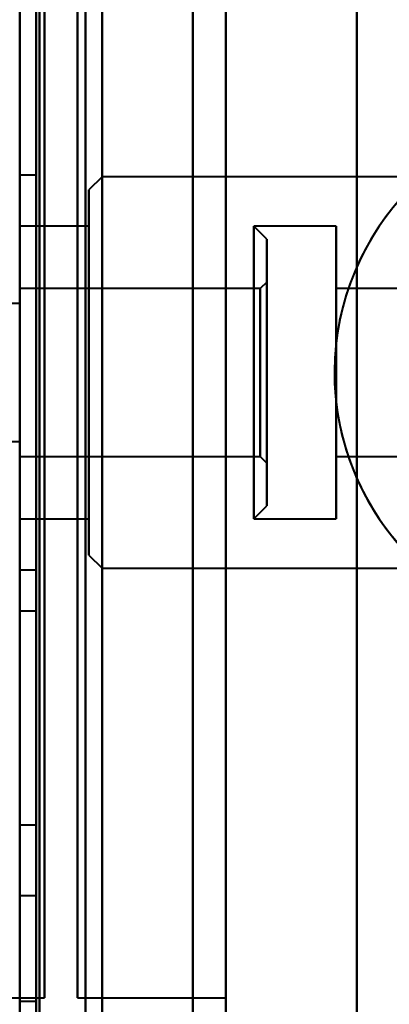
# Model space of a CAD drawing. Header units: millimetres. Extents: x -747 to 747, y -1110 to 610.
# Tile 78 of 93: x 550 to 561, y -301 to -271. Entities that reach past the tile are written whole.
import ezdxf

# ---------------------------------------------------------------- set-up
doc = ezdxf.new("R2010")
doc.units = ezdxf.units.MM
doc.layers.add('G-IMPT', color=8, linetype='Continuous', lineweight=40)

# ---------------------------------------------------------------- blocks, each defined once
blk = doc.blocks.new('NEXA 1000 CALQUES_dwg-755156-Niveau de réf_')
at = {"layer": 'G-IMPT'}
for p, q in [((550, -255), (550, -309)), ((550, -255), (550, -282)), ((550, -255), (550, -309)), ((550, -255), (550, -282)), ((550, -255), (550, -309)), ((550, -255), (550, -282)), ((552.5, -255), (552.5, -309)), ((552.5, -255), (552.5, -309)), ((552.5, -255), (552.5, -309)), ((552.5, -255), (552.5, -309)), ((552.5, -255), (552.5, -309)), ((552.5, -255), (552.5, -309)), ((552.5, -255), (552.5, -309)), ((552.5, -255), (552.5, -309)), ((552.5, -309), (552.5, -255)), ((552.5, -309), (552.5, -255)), ((552.5, -309), (552.5, -255)), ((552.5, -309), (552.5, -255)), ((552.5, -309), (552.5, -255)), ((552.5, -309), (552.5, -255)), ((552.5, -309), (552.5, -255)), ((552.5, -309), (552.5, -255)), ((555.25, -255), (555.25, -309)), ((555.25, -255), (555.25, -309)), ((555.25, -255), (555.25, -309)), ((555.25, -255), (555.25, -309)), ((555.25, -255), (555.25, -309)), ((555.25, -255), (555.25, -309)), ((555.25, -255), (555.25, -309)), ((555.25, -255), (555.25, -309)), ((555.25, -282), (555.25, -255)), ((555.25, -282), (555.25, -255)), ((555.25, -282), (555.25, -255)), ((555.25, -282), (555.25, -255)), ((556.25, -256), (556.25, -282)), ((556.25, -256), (556.25, -282)), ((556.25, -256), (556.25, -282)), ((556.25, -256), (556.25, -282)), ((556.25, -308), (556.25, -256)), ((556.25, -308), (556.25, -256)), ((556.25, -308), (556.25, -256)), ((556.25, -308), (556.25, -256)), ((556.25, -308), (556.25, -256)), ((556.25, -308), (556.25, -256)), ((556.25, -308), (556.25, -256)), ((556.25, -308), (556.25, -256)), ((550, -257), (550, -307)), ((550, -257), (550, -307)), ((550, -257), (550, -307)), ((550, -257), (550, -307)), ((550, -257), (550, -307)), ((550, -257), (550, -307)), ((550, -307), (550, -257)), ((550, -307), (550, -257)), ((550.5, -257), (550.5, -307)), ((550.5, -257), (550.5, -307)), ((550.5, -257), (550.5, -307)), ((550.5, -257), (550.5, -307)), ((550.5, -257), (550.5, -307)), ((550.5, -257), (550.5, -307)), ((550.5, -257), (550.5, -307)), ((550.5, -257), (550.5, -307)), ((550.5, -307), (550.5, -257)), ((550.5, -307), (550.5, -257)), ((550.5, -307), (550.5, -257)), ((550.5, -307), (550.5, -257)), ((550.5, -307), (550.5, -257)), ((550.5, -307), (550.5, -257)), ((550.5, -307), (550.5, -257)), ((550.5, -307), (550.5, -257)), ((550, -258.5), (550, -305.5)), ((550, -258.5), (550, -305.5)), ((550, -305.5), (550, -258.5)), ((550, -305.5), (550, -258.5)), ((550, -305.5), (550, -258.5)), ((550, -305.5), (550, -258.5)), ((550, -305.5), (550, -258.5)), ((550, -305.5), (550, -258.5)), ((552.5, -258.5), (552.5, -305.5)), ((552.5, -258.5), (552.5, -305.5)), ((552.5, -258.5), (552.5, -305.5)), ((552.5, -258.5), (552.5, -305.5)), ((552.5, -258.5), (552.5, -305.5)), ((552.5, -258.5), (552.5, -305.5)), ((552.5, -258.5), (552.5, -305.5)), ((552.5, -258.5), (552.5, -305.5)), ((552.5, -305.5), (552.5, -258.5)), ((552.5, -305.5), (552.5, -258.5)), ((552.5, -305.5), (552.5, -258.5)), ((552.5, -305.5), (552.5, -258.5)), ((552.5, -305.5), (552.5, -258.5)), ((552.5, -305.5), (552.5, -258.5)), ((552.5, -305.5), (552.5, -258.5)), ((552.5, -305.5), (552.5, -258.5)), ((550.75, -300), (550.75, -264)), ((550.75, -300), (550.75, -264)), ((550.75, -300), (550.75, -264)), ((550.75, -300), (550.75, -264)), ((550.75, -300), (550.75, -264)), ((550.75, -300), (550.75, -264)), ((550.75, -300), (550.75, -264)), ((550.75, -300), (550.75, -264)), ((550.75, -264), (550.75, -300)), ((550.75, -264), (550.75, -300)), ((550.75, -264), (550.75, -300)), ((550.75, -264), (550.75, -300)), ((550.75, -264), (550.75, -300)), ((550.75, -264), (550.75, -300)), ((550.75, -264), (550.75, -300)), ((550.75, -264), (550.75, -300)), ((551.75, -264), (551.75, -300)), ((551.75, -264), (551.75, -282)), ((551.75, -264), (551.75, -300)), ((551.75, -264), (551.75, -282)), ((551.75, -264), (551.75, -300)), ((551.75, -264), (551.75, -282)), ((551.75, -264), (551.75, -300)), ((551.75, -264), (551.75, -282)), ((551.75, -282), (551.75, -264)), ((551.75, -282), (551.75, -264)), ((551.75, -282), (551.75, -264)), ((551.75, -282), (551.75, -264)), ((556.25, -264), (556.25, -282)), ((556.25, -264), (556.25, -282)), ((556.25, -264), (556.25, -282)), ((556.25, -264), (556.25, -282)), ((556.25, -300), (556.25, -264)), ((556.25, -282), (556.25, -264)), ((556.25, -300), (556.25, -264)), ((556.25, -282), (556.25, -264)), ((556.25, -300), (556.25, -264)), ((556.25, -282), (556.25, -264)), ((556.25, -300), (556.25, -264)), ((556.25, -282), (556.25, -264)), ((550.5, -275), (550, -275)), ((550.5, -275), (550.5, -287)), ((550.5, -275), (550.5, -287)), ((550.5, -287), (550.5, -275)), ((550.5, -287), (550.5, -275)), ((552.5, -275.05), (552.1, -275.45)), ((585, -275.05), (552.5, -275.05)), ((552.5, -275.05), (552.5, -286.95)), ((552.5, -275.05), (552.5, -286.95)), ((552.5, -286.95), (552.5, -275.05)), ((552.5, -286.95), (552.5, -275.05)), ((552.1, -286.55), (552.1, -275.45)), ((552.1, -286.55), (552.1, -275.45)), ((552.1, -275.45), (552.1, -286.55)), ((552.1, -275.45), (552.1, -286.55)), ((552.1, -276.55), (550, -276.55)), ((552.1, -276.55), (552.1, -285.45)), ((552.1, -276.55), (552.1, -285.45)), ((552.1, -285.45), (552.1, -276.55)), ((552.1, -285.45), (552.1, -276.55)), ((557.5, -276.95), (557.1, -276.55)), ((559.6, -276.55), (557.1, -276.55)), ((557.1, -285.111), (557.1, -276.55)), ((557.1, -276.55), (557.1, -276.889)), ((557.1, -276.55), (557.1, -285.45)), ((559.6, -285.45), (559.6, -276.55)), ((559.6, -285.45), (559.6, -276.55)), ((559.6, -276.55), (559.6, -285.45)), ((559.6, -276.55), (559.6, -285.45)), ((557.1, -285.45), (557.1, -276.889)), ((557.1, -276.889), (557.1, -285.45)), ((557.5, -284.741), (557.5, -276.95)), ((557.5, -276.95), (557.5, -284.741)), ((557.5, -285.05), (557.5, -277.259)), ((557.5, -277.259), (557.5, -285.05)), ((557.5, -278.25), (557.3, -278.45)), ((557.5, -283.54), (557.5, -278.25)), ((557.5, -278.25), (557.5, -283.54)), ((557.3, -278.45), (550, -278.45)), ((557.3, -278.45), (557.3, -283.356)), ((557.3, -281), (557.3, -278.45)), ((557.3, -283.55), (557.3, -278.45)), ((557.5, -283.75), (557.5, -278.46)), ((557.5, -278.46), (557.5, -283.75)), ((564.9, -278.45), (559.6, -278.45)), ((559.6, -278.45), (559.6, -283.55)), ((559.6, -278.45), (559.6, -283.55)), ((559.6, -283.55), (559.6, -278.45)), ((559.6, -283.55), (559.6, -278.45)), ((557.3, -278.644), (557.3, -281)), ((550, -278.9), (549.5, -278.9)), ((557.3, -281), (557.3, -283.55)), ((557.3, -283.55), (557.3, -281)), ((550, -282), (550, -309)), ((550, -282), (550, -309)), ((550, -282), (550, -309)), ((551.75, -282), (551.75, -300)), ((551.75, -282), (551.75, -300)), ((551.75, -282), (551.75, -300)), ((551.75, -282), (551.75, -300)), ((551.75, -300), (551.75, -282)), ((551.75, -300), (551.75, -282)), ((551.75, -300), (551.75, -282)), ((551.75, -300), (551.75, -282)), ((555.25, -309), (555.25, -282)), ((555.25, -309), (555.25, -282)), ((555.25, -309), (555.25, -282)), ((555.25, -309), (555.25, -282)), ((555.25, -309), (555.25, -282)), ((555.25, -309), (555.25, -282)), ((555.25, -309), (555.25, -282)), ((555.25, -309), (555.25, -282)), ((556.25, -282), (556.25, -308)), ((556.25, -282), (556.25, -308)), ((556.25, -282), (556.25, -308)), ((556.25, -282), (556.25, -308)), ((556.25, -282), (556.25, -308)), ((556.25, -282), (556.25, -308)), ((556.25, -282), (556.25, -308)), ((556.25, -282), (556.25, -308)), ((556.25, -282), (556.25, -300)), ((556.25, -282), (556.25, -300)), ((556.25, -282), (556.25, -300)), ((556.25, -282), (556.25, -300)), ((556.25, -300), (556.25, -282)), ((556.25, -300), (556.25, -282)), ((556.25, -300), (556.25, -282)), ((556.25, -300), (556.25, -282)), ((549.5, -283.1), (550, -283.1)), ((550, -283.55), (557.3, -283.55)), ((557.3, -283.55), (557.5, -283.75)), ((559.6, -283.55), (564.9, -283.55)), ((557.1, -285.45), (557.5, -285.05)), ((550, -285.45), (552.1, -285.45)), ((557.1, -285.45), (559.6, -285.45)), ((552.1, -286.55), (552.5, -286.95)), ((552.5, -286.95), (585, -286.95)), ((550, -287), (550.5, -287)), ((550.5, -288.25), (550, -288.25)), ((550, -288.25), (550, -294.75)), ((550, -288.25), (550, -294.75)), ((550.5, -288.25), (550.5, -294.75)), ((550.5, -288.25), (550.5, -294.75)), ((550.5, -294.75), (550.5, -288.25)), ((550.5, -294.75), (550.5, -288.25)), ((550, -294.75), (550.5, -294.75)), ((550.5, -296.9), (550, -296.9)), ((550.5, -296.9), (550.5, -300.1)), ((550.5, -296.9), (550.5, -300.1)), ((550.5, -300.1), (550.5, -296.9)), ((550.5, -300.1), (550.5, -296.9)), ((546.25, -300), (550.75, -300)), ((546.25, -300), (550.75, -300)), ((546.25, -300), (550.75, -300)), ((546.25, -300), (550.75, -300)), ((550, -300.1), (550.5, -300.1)), ((551.75, -300), (556.25, -300)), ((551.75, -300), (556.25, -300)), ((551.75, -300), (556.25, -300)), ((551.75, -300), (556.25, -300))]:
    blk.add_line(p, q, dxfattribs=at)
at = {"layer": 'G-IMPT', "flags": 128}
for points in [[(550.5, 368.9), (550.5, 193.95), (550.5, 19), (550.5, -155.95), (550.5, -330.9)], [(550.5, -330.9), (550.5, -155.95), (550.5, 19), (550.5, 193.95), (550.5, 368.9)], [(550.6, -330.9), (550.6, -155.95), (550.6, 19), (550.6, 193.95), (550.6, 368.9)], [(550.6, 368.9), (550.6, 193.95), (550.6, 19), (550.6, -155.95), (550.6, -330.9)], [(550.6, -330.9), (550.6, -155.95), (550.6, 19), (550.6, 193.95), (550.6, 368.9)], [(550.6, -330.9), (550.6, -155.95), (550.6, 19), (550.6, 193.95), (550.6, 368.9)], [(550.6, 368.9), (550.6, 193.95), (550.6, 19), (550.6, -155.95), (550.6, -330.9)], [(550.6, 368.9), (550.6, 193.95), (550.6, 19), (550.6, -155.95), (550.6, -330.9)], [(552, 368.9), (552, 193.95), (552, 19), (552, -155.95), (552, -330.9)], [(552, 368.9), (552, 193.95), (552, 19), (552, -155.95), (552, -330.9)], [(552, -330.9), (552, -155.95), (552, 19), (552, 193.95), (552, 368.9)], [(552, -330.9), (552, -155.95), (552, 19), (552, 193.95), (552, 368.9)], [(552, 368.9), (552, 193.95), (552, 19), (552, -155.95), (552, -330.9)], [(552, -330.9), (552, -155.95), (552, 19), (552, 193.95), (552, 368.9)], [(552, -331.4), (552, -160.3), (552, 10.8), (552, 181.9), (552, 353)], [(552, 353), (552, 181.9), (552, 10.8), (552, -160.3), (552, -331.4)], [(560.233, 353), (560.233, 181.75), (560.233, 10.5), (560.233, -160.75), (560.233, -332)], [(560.233, -332), (560.233, -160.75), (560.233, 10.5), (560.233, 181.75), (560.233, 353)], [(550, -330.9), (550, -164.575), (550, 1.75), (550, 168.075), (550, 334.4)], [(556.25, -269.745), (556.25, -270.672), (556.25, -271.617), (556.25, -272.579), (556.25, -273.555), (556.25, -274.545), (556.25, -275.547), (556.25, -276.56), (556.25, -277.581), (556.25, -278.609), (556.25, -279.643), (556.25, -280.68), (556.25, -281.719), (556.25, -282)], [(556.25, -282), (556.25, -280.96), (556.25, -279.922), (556.25, -278.887), (556.25, -277.858), (556.25, -276.835), (556.25, -275.82), (556.25, -274.815), (556.25, -273.821), (556.25, -272.841), (556.25, -271.875), (556.25, -270.926), (556.25, -269.994)], [(556.25, -269.745), (556.25, -270.672), (556.25, -271.617), (556.25, -272.579), (556.25, -273.555), (556.25, -274.545), (556.25, -275.547), (556.25, -276.56), (556.25, -277.581), (556.25, -278.609), (556.25, -279.643), (556.25, -280.68), (556.25, -281.719), (556.25, -282)], [(556.25, -282), (556.25, -280.96), (556.25, -279.922), (556.25, -278.887), (556.25, -277.858), (556.25, -276.835), (556.25, -275.82), (556.25, -274.815), (556.25, -273.821), (556.25, -272.841), (556.25, -271.875), (556.25, -270.926), (556.25, -269.994)], [(556.25, -269.745), (556.25, -270.672), (556.25, -271.617), (556.25, -272.579), (556.25, -273.555), (556.25, -274.545), (556.25, -275.547), (556.25, -276.56), (556.25, -277.581), (556.25, -278.609), (556.25, -279.643), (556.25, -280.68), (556.25, -281.719), (556.25, -282)], [(556.25, -282), (556.25, -280.96), (556.25, -279.922), (556.25, -278.887), (556.25, -277.858), (556.25, -276.835), (556.25, -275.82), (556.25, -274.815), (556.25, -273.821), (556.25, -272.841), (556.25, -271.875), (556.25, -270.926), (556.25, -269.994)], [(556.25, -269.745), (556.25, -270.672), (556.25, -271.617), (556.25, -272.579), (556.25, -273.555), (556.25, -274.545), (556.25, -275.547), (556.25, -276.56), (556.25, -277.581), (556.25, -278.609), (556.25, -279.643), (556.25, -280.68), (556.25, -281.719), (556.25, -282)], [(556.25, -282), (556.25, -280.96), (556.25, -279.922), (556.25, -278.887), (556.25, -277.858), (556.25, -276.835), (556.25, -275.82), (556.25, -274.815), (556.25, -273.821), (556.25, -272.841), (556.25, -271.875), (556.25, -270.926), (556.25, -269.994)], [(556.25, -300.846), (556.25, -300.114), (556.25, -299.354), (556.25, -298.566), (556.25, -297.751), (556.25, -296.912), (556.25, -296.048), (556.25, -295.162), (556.25, -294.255), (556.25, -293.328), (556.25, -292.383), (556.25, -291.421), (556.25, -290.445), (556.25, -289.455), (556.25, -288.453), (556.25, -287.44), (556.25, -286.419), (556.25, -285.391), (556.25, -284.357), (556.25, -283.32), (556.25, -282.281), (556.25, -282)], [(556.25, -282), (556.25, -283.04), (556.25, -284.078), (556.25, -285.113), (556.25, -286.142), (556.25, -287.165), (556.25, -288.18), (556.25, -289.185), (556.25, -290.179), (556.25, -291.159), (556.25, -292.125), (556.25, -293.074), (556.25, -294.006), (556.25, -294.919), (556.25, -295.811), (556.25, -296.681), (556.25, -297.527), (556.25, -298.349), (556.25, -299.144), (556.25, -299.912), (556.25, -300.651)], [(556.25, -300.846), (556.25, -300.114), (556.25, -299.354), (556.25, -298.566), (556.25, -297.751), (556.25, -296.912), (556.25, -296.048), (556.25, -295.162), (556.25, -294.255), (556.25, -293.328), (556.25, -292.383), (556.25, -291.421), (556.25, -290.445), (556.25, -289.455), (556.25, -288.453), (556.25, -287.44), (556.25, -286.419), (556.25, -285.391), (556.25, -284.357), (556.25, -283.32), (556.25, -282.281), (556.25, -282)], [(556.25, -282), (556.25, -283.04), (556.25, -284.078), (556.25, -285.113), (556.25, -286.142), (556.25, -287.165), (556.25, -288.18), (556.25, -289.185), (556.25, -290.179), (556.25, -291.159), (556.25, -292.125), (556.25, -293.074), (556.25, -294.006), (556.25, -294.919), (556.25, -295.811), (556.25, -296.681), (556.25, -297.527), (556.25, -298.349), (556.25, -299.144), (556.25, -299.912), (556.25, -300.651)], [(556.25, -300.846), (556.25, -300.114), (556.25, -299.354), (556.25, -298.566), (556.25, -297.751), (556.25, -296.912), (556.25, -296.048), (556.25, -295.162), (556.25, -294.255), (556.25, -293.328), (556.25, -292.383), (556.25, -291.421), (556.25, -290.445), (556.25, -289.455), (556.25, -288.453), (556.25, -287.44), (556.25, -286.419), (556.25, -285.391), (556.25, -284.357), (556.25, -283.32), (556.25, -282.281), (556.25, -282)], [(556.25, -282), (556.25, -283.04), (556.25, -284.078), (556.25, -285.113), (556.25, -286.142), (556.25, -287.165), (556.25, -288.18), (556.25, -289.185), (556.25, -290.179), (556.25, -291.159), (556.25, -292.125), (556.25, -293.074), (556.25, -294.006), (556.25, -294.919), (556.25, -295.811), (556.25, -296.681), (556.25, -297.527), (556.25, -298.349), (556.25, -299.144), (556.25, -299.912), (556.25, -300.651)], [(556.25, -300.846), (556.25, -300.114), (556.25, -299.354), (556.25, -298.566), (556.25, -297.751), (556.25, -296.912), (556.25, -296.048), (556.25, -295.162), (556.25, -294.255), (556.25, -293.328), (556.25, -292.383), (556.25, -291.421), (556.25, -290.445), (556.25, -289.455), (556.25, -288.453), (556.25, -287.44), (556.25, -286.419), (556.25, -285.391), (556.25, -284.357), (556.25, -283.32), (556.25, -282.281), (556.25, -282)], [(556.25, -282), (556.25, -283.04), (556.25, -284.078), (556.25, -285.113), (556.25, -286.142), (556.25, -287.165), (556.25, -288.18), (556.25, -289.185), (556.25, -290.179), (556.25, -291.159), (556.25, -292.125), (556.25, -293.074), (556.25, -294.006), (556.25, -294.919), (556.25, -295.811), (556.25, -296.681), (556.25, -297.527), (556.25, -298.349), (556.25, -299.144), (556.25, -299.912), (556.25, -300.651)]]:
    blk.add_lwpolyline(points, dxfattribs=at)
at = {"layer": 'G-IMPT'}
for start, end in [(360, 180), (360, 180), (22.5227, 202.5227), (112.5227, 292.5227), (112.5227, 292.5227), (112.5227, 292.5227), (112.5227, 292.5227), (112.5227, 202.5227), (202.5227, 22.5227), (180, 360), (180, 360), (202.5227, 292.5227)]:
    blk.add_arc((567.5, -281), 7.95, start, end, dxfattribs=at)

msp = doc.modelspace()

# ---------------------------------------------------------------- linework, layer by layer
at = {"color": 94, "lineweight": 30}
msp.add_circle((0, 0.5), 609.6, dxfattribs=at)

# ---------------------------------------------------------------- block references
at = {"layer": 'G-IMPT'}
msp.add_blockref('NEXA 1000 CALQUES_dwg-755156-Niveau de réf_', (0, -1), dxfattribs=at)

doc.saveas('drawing.dxf')
